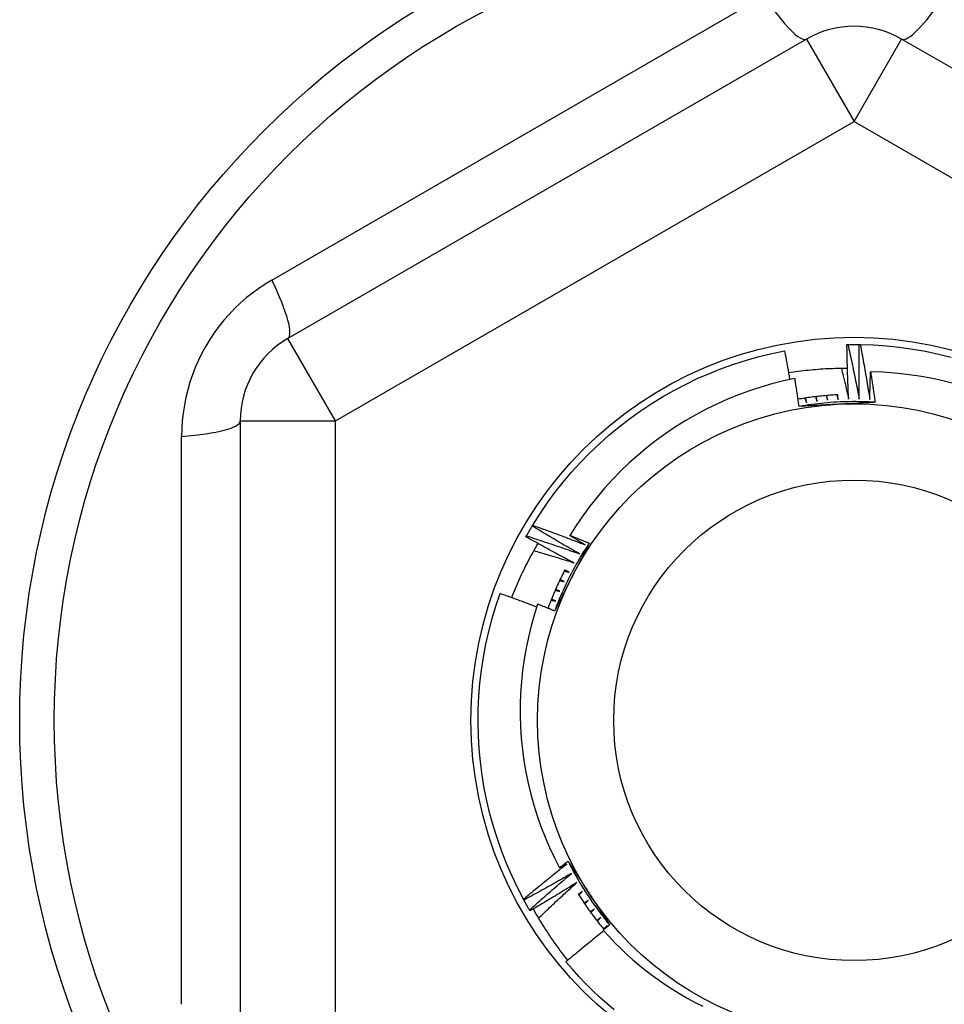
# Model space of a CAD drawing. Header units: inches. Extents: x 32 to 80, y 14.9 to 43.2.
# Tile 43 of 63: x 73.816 to 74.198, y 17.638 to 18.045. Entities that reach past the tile are written whole.
import ezdxf

# ---------------------------------------------------------------- set-up
doc = ezdxf.new("R2010")
doc.units = ezdxf.units.IN
doc.header["$MEASUREMENT"] = 0
doc.layers.add('Visible Edges(ANSI)', color=7, linetype='Continuous', lineweight=25)
doc.layers.add('Visible Tangent Edges(ANSI)', color=7, linetype='Continuous', lineweight=25)

msp = doc.modelspace()

# ---------------------------------------------------------------- linework, layer by layer
at = {"layer": 'Visible Edges(ANSI)'}
for p, q in [((74.1412, 18.03724), (73.92663, 17.91336)), ((74.39514, 17.91336), (74.18057, 18.03724)), ((74.15794, 17.91086), (74.15835, 17.91087)), ((74.16306, 17.91088), (74.16347, 17.91087)), ((73.90695, 17.87926), (73.90695, 17.6315)), ((74.02775, 17.83574), (74.02796, 17.8361)), ((74.02517, 17.83132), (74.02538, 17.83168)), ((74.02431, 17.68101), (74.02411, 17.68137)), ((74.02683, 17.67655), (74.02662, 17.67691)), ((74.05779, 17.66919), (74.05873, 17.67037))]:
    msp.add_line(p, q, dxfattribs=at)
at = {"layer": 'Visible Edges(ANSI)', "flags": 128}
for points in [[(74.02796, 17.8361), (74.03087, 17.8407), (74.03393, 17.84519), (74.03715, 17.84958), (74.04052, 17.85385), (74.04404, 17.858), (74.0477, 17.86203), (74.0515, 17.86592), (74.05544, 17.86968), (74.0595, 17.8733), (74.06369, 17.87678), (74.068, 17.8801), (74.07242, 17.88328), (74.07695, 17.88629), (74.08158, 17.88915), (74.08631, 17.89184), (74.09113, 17.89437), (74.09604, 17.89673), (74.10102, 17.89891), (74.10608, 17.90091), (74.1112, 17.90274), (74.11639, 17.90439), (74.12163, 17.90586), (74.12692, 17.90714), (74.13225, 17.90823)], [(74.1344, 17.8964), (74.13432, 17.89689), (74.13423, 17.89739), (74.13414, 17.89788), (74.13406, 17.89837), (74.13397, 17.89887), (74.13388, 17.89936), (74.1338, 17.89985), (74.13371, 17.90035), (74.13362, 17.90084), (74.13353, 17.90133), (74.13344, 17.90183), (74.13335, 17.90232), (74.13326, 17.90281), (74.13317, 17.90331), (74.13308, 17.9038), (74.13299, 17.90429), (74.1329, 17.90479), (74.13281, 17.90528), (74.13272, 17.90577), (74.13262, 17.90626), (74.13253, 17.90676), (74.13244, 17.90725), (74.13234, 17.90774), (74.13225, 17.90823)], [(74.15865, 17.88826), (74.15861, 17.8892), (74.15856, 17.89014), (74.15852, 17.89108), (74.15848, 17.89202), (74.15844, 17.89296), (74.15841, 17.8939), (74.15837, 17.89485), (74.15834, 17.89579), (74.1583, 17.89673), (74.15827, 17.89767), (74.15824, 17.89861), (74.15821, 17.89955), (74.15818, 17.9005), (74.15815, 17.90144), (74.15812, 17.90238), (74.1581, 17.90332), (74.15808, 17.90427), (74.15805, 17.90521), (74.15803, 17.90615), (74.15801, 17.90709), (74.15799, 17.90804), (74.15797, 17.90898), (74.15795, 17.90992), (74.15794, 17.91086)], [(74.15835, 17.91087), (74.15855, 17.91087), (74.15874, 17.91088), (74.15894, 17.91088), (74.15914, 17.91088), (74.15933, 17.91088), (74.15953, 17.91089), (74.15972, 17.91089), (74.15992, 17.91089), (74.16012, 17.91089), (74.16031, 17.91089), (74.16051, 17.91089), (74.16071, 17.91089), (74.1609, 17.91089), (74.1611, 17.91089), (74.16129, 17.91089), (74.16149, 17.91089), (74.16169, 17.91089), (74.16188, 17.91089), (74.16208, 17.91089), (74.16227, 17.91089), (74.16247, 17.91088), (74.16267, 17.91088), (74.16286, 17.91088), (74.16306, 17.91088)], [(74.15835, 17.91087), (74.15856, 17.90993), (74.15877, 17.90899), (74.15897, 17.90805), (74.15918, 17.90711), (74.15938, 17.90617), (74.15958, 17.90523), (74.15978, 17.90429), (74.15998, 17.90335), (74.16018, 17.90241), (74.16038, 17.90147), (74.16058, 17.90053), (74.16077, 17.89958), (74.16097, 17.89864), (74.16116, 17.8977), (74.16135, 17.89676), (74.16154, 17.89581), (74.16173, 17.89487), (74.16192, 17.89393), (74.16211, 17.89298), (74.16229, 17.89204), (74.16248, 17.89109), (74.16266, 17.89015), (74.16284, 17.8892), (74.16302, 17.88826)], [(74.16302, 17.88826), (74.16301, 17.8892), (74.163, 17.89014), (74.16299, 17.89108), (74.16298, 17.89203), (74.16297, 17.89297), (74.16297, 17.89391), (74.16296, 17.89485), (74.16296, 17.89579), (74.16296, 17.89674), (74.16295, 17.89768), (74.16295, 17.89862), (74.16295, 17.89956), (74.16296, 17.90051), (74.16296, 17.90145), (74.16296, 17.90239), (74.16297, 17.90334), (74.16298, 17.90428), (74.16298, 17.90522), (74.16299, 17.90616), (74.163, 17.90711), (74.16302, 17.90805), (74.16303, 17.90899), (74.16304, 17.90993), (74.16306, 17.91088)], [(74.16347, 17.91087), (74.16891, 17.91068), (74.17434, 17.91031), (74.17975, 17.90974), (74.18514, 17.90899), (74.1905, 17.90805), (74.19582, 17.90692), (74.2011, 17.9056)], [(74.16347, 17.91087), (74.16365, 17.90993), (74.16382, 17.90898), (74.164, 17.90803), (74.16417, 17.90709), (74.16435, 17.90614), (74.16452, 17.90519), (74.16469, 17.90425), (74.16486, 17.9033), (74.16502, 17.90235), (74.16519, 17.90141), (74.16535, 17.90046), (74.16552, 17.89951), (74.16568, 17.89856), (74.16584, 17.89761), (74.166, 17.89666), (74.16616, 17.89572), (74.16632, 17.89477), (74.16648, 17.89382), (74.16663, 17.89287), (74.16679, 17.89192), (74.16694, 17.89097), (74.16709, 17.89002), (74.16725, 17.88907), (74.1674, 17.88811)], [(74.1339, 17.89925), (74.13491, 17.8994), (74.13591, 17.89955), (74.13692, 17.8997), (74.13792, 17.89983), (74.13893, 17.89996), (74.13994, 17.90008), (74.14094, 17.9002), (74.14195, 17.90031), (74.14296, 17.90041), (74.14397, 17.9005), (74.14498, 17.90059), (74.146, 17.90067), (74.14701, 17.90074), (74.14802, 17.90081), (74.14903, 17.90087), (74.15005, 17.90092), (74.15106, 17.90096), (74.15207, 17.901), (74.15309, 17.90103), (74.1541, 17.90105), (74.15512, 17.90107), (74.15613, 17.90108), (74.15715, 17.90108), (74.15816, 17.90108)], [(74.15565, 17.90108), (74.15577, 17.90054), (74.1559, 17.90001), (74.15603, 17.89948), (74.15616, 17.89894), (74.15629, 17.89841), (74.15642, 17.89788), (74.15654, 17.89734), (74.15667, 17.89681), (74.1568, 17.89628), (74.15692, 17.89574), (74.15705, 17.89521), (74.15717, 17.89467), (74.1573, 17.89414), (74.15742, 17.8936), (74.15755, 17.89307), (74.15767, 17.89254), (74.1578, 17.892), (74.15792, 17.89147), (74.15804, 17.89093), (74.15816, 17.8904), (74.15829, 17.88986), (74.15841, 17.88933), (74.15853, 17.88879), (74.15865, 17.88826)], [(74.1674, 17.88811), (74.16741, 17.88859), (74.16741, 17.88907), (74.16742, 17.88955), (74.16744, 17.89003), (74.16745, 17.89051), (74.16746, 17.89099), (74.16747, 17.89147), (74.16748, 17.89195), (74.16749, 17.89243), (74.1675, 17.89291), (74.16752, 17.89339), (74.16753, 17.89387), (74.16754, 17.89434), (74.16756, 17.89482), (74.16757, 17.8953), (74.16758, 17.89578), (74.1676, 17.89626), (74.16761, 17.89674), (74.16763, 17.89722), (74.16764, 17.8977), (74.16766, 17.89818), (74.16767, 17.89866), (74.16769, 17.89914), (74.16771, 17.89962)], [(74.20257, 17.89462), (74.19767, 17.89586), (74.19273, 17.89692), (74.18776, 17.89781), (74.18277, 17.89852), (74.17776, 17.89906), (74.17274, 17.89943), (74.16771, 17.89962)], [(74.16771, 17.89962), (74.16779, 17.89909), (74.16787, 17.89856), (74.16795, 17.89803), (74.16804, 17.89751), (74.16812, 17.89698), (74.1682, 17.89645), (74.16828, 17.89592), (74.16836, 17.8954), (74.16844, 17.89487), (74.16852, 17.89434), (74.1686, 17.89381), (74.16868, 17.89328), (74.16876, 17.89276), (74.16884, 17.89223), (74.16891, 17.8917), (74.16899, 17.89117), (74.16907, 17.89064), (74.16915, 17.89011), (74.16922, 17.88958), (74.1693, 17.88906), (74.16937, 17.88853), (74.16945, 17.888), (74.16952, 17.88747), (74.1696, 17.88694)], [(74.13641, 17.89682), (74.13165, 17.89578), (74.12693, 17.89458), (74.12227, 17.89322), (74.11765, 17.8917), (74.11309, 17.89002), (74.10858, 17.8882), (74.10414, 17.88622), (74.09977, 17.88408), (74.09546, 17.8818), (74.09123, 17.87936), (74.08709, 17.87679), (74.08305, 17.87407), (74.0791, 17.87123), (74.07526, 17.86825), (74.07153, 17.86514), (74.0679, 17.86191), (74.06439, 17.85855), (74.06099, 17.85508), (74.05771, 17.85148), (74.05455, 17.84777), (74.05153, 17.84395), (74.04863, 17.84002), (74.04588, 17.83601), (74.04327, 17.8319)], [(74.13815, 17.88525), (74.13808, 17.88574), (74.13801, 17.88622), (74.13794, 17.8867), (74.13787, 17.88718), (74.1378, 17.88767), (74.13773, 17.88815), (74.13766, 17.88863), (74.13759, 17.88911), (74.13752, 17.88959), (74.13744, 17.89008), (74.13737, 17.89056), (74.1373, 17.89104), (74.13723, 17.89152), (74.13715, 17.892), (74.13708, 17.89249), (74.13701, 17.89297), (74.13693, 17.89345), (74.13686, 17.89393), (74.13678, 17.89441), (74.13671, 17.89489), (74.13663, 17.89537), (74.13656, 17.89586), (74.13648, 17.89634), (74.13641, 17.89682)], [(74.15431, 17.89006), (74.15362, 17.89003), (74.15292, 17.88999), (74.15223, 17.88994), (74.15153, 17.8899), (74.15084, 17.88985), (74.15015, 17.88979), (74.14945, 17.88974), (74.14876, 17.88968), (74.14807, 17.88961), (74.14737, 17.88954), (74.14668, 17.88947), (74.14599, 17.8894), (74.1453, 17.88932), (74.14461, 17.88924), (74.14391, 17.88915), (74.14322, 17.88906), (74.14253, 17.88897), (74.14184, 17.88887), (74.14116, 17.88877), (74.14047, 17.88867), (74.13978, 17.88856), (74.13909, 17.88845), (74.13841, 17.88834), (74.13772, 17.88822)], [(74.1696, 17.88694), (74.16829, 17.88702), (74.16697, 17.88708), (74.16566, 17.88714), (74.16434, 17.88718), (74.16303, 17.8872), (74.16171, 17.88722), (74.1604, 17.88722), (74.15908, 17.88721), (74.15777, 17.88718), (74.15645, 17.88714), (74.15514, 17.88709), (74.15382, 17.88702), (74.15251, 17.88695), (74.1512, 17.88686), (74.14989, 17.88675), (74.14858, 17.88664), (74.14727, 17.88651), (74.14596, 17.88636), (74.14465, 17.88621), (74.14335, 17.88604), (74.14204, 17.88586), (74.14074, 17.88566), (74.13944, 17.88546), (74.13815, 17.88524)], [(74.14053, 17.88868), (74.14056, 17.8886), (74.14059, 17.88852), (74.14062, 17.88844), (74.14065, 17.88837), (74.14068, 17.88829), (74.1407, 17.88821), (74.14073, 17.88813), (74.14076, 17.88806), (74.14079, 17.88798), (74.14082, 17.8879), (74.14085, 17.88782), (74.14088, 17.88774), (74.14091, 17.88767), (74.14094, 17.88759), (74.14096, 17.88751), (74.14099, 17.88743), (74.14102, 17.88736), (74.14105, 17.88728), (74.14108, 17.8872), (74.14111, 17.88712), (74.14114, 17.88704), (74.14117, 17.88697), (74.14119, 17.88689), (74.14122, 17.88681)], [(74.14122, 17.88681), (74.14121, 17.88689), (74.14119, 17.88697), (74.14118, 17.88705), (74.14116, 17.88713), (74.14115, 17.88721), (74.14114, 17.88729), (74.14112, 17.88737), (74.14111, 17.88745), (74.14109, 17.88753), (74.14108, 17.88761), (74.14106, 17.88769), (74.14105, 17.88777), (74.14104, 17.88785), (74.14102, 17.88793), (74.14101, 17.88801), (74.14099, 17.88809), (74.14098, 17.88817), (74.14096, 17.88825), (74.14095, 17.88833), (74.14094, 17.88841), (74.14092, 17.88849), (74.14091, 17.88857), (74.14089, 17.88865), (74.14088, 17.88873)], [(74.14493, 17.88928), (74.14496, 17.8892), (74.14498, 17.88912), (74.14501, 17.88904), (74.14503, 17.88896), (74.14506, 17.88888), (74.14509, 17.8888), (74.14511, 17.88872), (74.14514, 17.88865), (74.14517, 17.88857), (74.14519, 17.88849), (74.14522, 17.88841), (74.14524, 17.88833), (74.14527, 17.88825), (74.1453, 17.88817), (74.14532, 17.8881), (74.14535, 17.88802), (74.14538, 17.88794), (74.1454, 17.88786), (74.14543, 17.88778), (74.14545, 17.8877), (74.14548, 17.88762), (74.14551, 17.88754), (74.14553, 17.88747), (74.14556, 17.88739)], [(74.14556, 17.88739), (74.14555, 17.88747), (74.14554, 17.88755), (74.14552, 17.88763), (74.14551, 17.88771), (74.1455, 17.88779), (74.14549, 17.88787), (74.14548, 17.88795), (74.14547, 17.88803), (74.14545, 17.88811), (74.14544, 17.88819), (74.14543, 17.88827), (74.14542, 17.88835), (74.14541, 17.88843), (74.14539, 17.88851), (74.14538, 17.88859), (74.14537, 17.88867), (74.14536, 17.88875), (74.14535, 17.88883), (74.14534, 17.88891), (74.14533, 17.88899), (74.14531, 17.88908), (74.1453, 17.88916), (74.14529, 17.88924), (74.14528, 17.88932)], [(74.14935, 17.88973), (74.14937, 17.88965), (74.14939, 17.88957), (74.14942, 17.88949), (74.14944, 17.88941), (74.14946, 17.88933), (74.14949, 17.88925), (74.14951, 17.88917), (74.14953, 17.88909), (74.14956, 17.88901), (74.14958, 17.88893), (74.14961, 17.88885), (74.14963, 17.88877), (74.14965, 17.88869), (74.14968, 17.88862), (74.1497, 17.88854), (74.14972, 17.88846), (74.14975, 17.88838), (74.14977, 17.8883), (74.14979, 17.88822), (74.14982, 17.88814), (74.14984, 17.88806), (74.14986, 17.88798), (74.14989, 17.8879), (74.14991, 17.88782)], [(74.14991, 17.88782), (74.1499, 17.8879), (74.14989, 17.88798), (74.14988, 17.88806), (74.14988, 17.88814), (74.14987, 17.88822), (74.14986, 17.8883), (74.14985, 17.88839), (74.14984, 17.88847), (74.14983, 17.88855), (74.14982, 17.88863), (74.14981, 17.88871), (74.1498, 17.88879), (74.14979, 17.88887), (74.14979, 17.88895), (74.14978, 17.88903), (74.14977, 17.88911), (74.14976, 17.88919), (74.14975, 17.88927), (74.14974, 17.88935), (74.14973, 17.88943), (74.14972, 17.88952), (74.14971, 17.8896), (74.1497, 17.88968), (74.1497, 17.88976)], [(74.15377, 17.89004), (74.15379, 17.88995), (74.15382, 17.88987), (74.15384, 17.88979), (74.15386, 17.88971), (74.15388, 17.88963), (74.1539, 17.88955), (74.15392, 17.88947), (74.15394, 17.88939), (74.15396, 17.88931), (74.15398, 17.88923), (74.154, 17.88915), (74.15403, 17.88907), (74.15405, 17.88899), (74.15407, 17.88891), (74.15409, 17.88883), (74.15411, 17.88875), (74.15413, 17.88867), (74.15415, 17.88859), (74.15417, 17.88851), (74.15419, 17.88843), (74.15421, 17.88835), (74.15424, 17.88827), (74.15426, 17.88819), (74.15428, 17.88811)], [(74.1696, 17.88694), (74.16895, 17.88691), (74.1683, 17.88687), (74.16765, 17.88683), (74.167, 17.8868), (74.16635, 17.88676), (74.1657, 17.88673), (74.16505, 17.88669), (74.1644, 17.88666), (74.16375, 17.88662), (74.1631, 17.88659), (74.16244, 17.88655), (74.16179, 17.88652), (74.16114, 17.88648), (74.16049, 17.88645), (74.15984, 17.88641), (74.15918, 17.88638), (74.15853, 17.88634), (74.15788, 17.88631), (74.15723, 17.88628), (74.15657, 17.88624), (74.15592, 17.88621), (74.15527, 17.88617), (74.15461, 17.88614), (74.15396, 17.8861)], [(74.15428, 17.88811), (74.15427, 17.88819), (74.15426, 17.88827), (74.15426, 17.88835), (74.15425, 17.88843), (74.15424, 17.88851), (74.15424, 17.8886), (74.15423, 17.88868), (74.15423, 17.88876), (74.15422, 17.88884), (74.15421, 17.88892), (74.15421, 17.889), (74.1542, 17.88908), (74.15419, 17.88916), (74.15419, 17.88924), (74.15418, 17.88932), (74.15417, 17.88941), (74.15417, 17.88949), (74.15416, 17.88957), (74.15416, 17.88965), (74.15415, 17.88973), (74.15414, 17.88981), (74.15414, 17.88989), (74.15413, 17.88997), (74.15412, 17.89005)], [(74.15396, 17.8861), (74.1533, 17.88607), (74.15263, 17.88603), (74.15197, 17.886), (74.15131, 17.88596), (74.15065, 17.88593), (74.14999, 17.88589), (74.14933, 17.88586), (74.14867, 17.88582), (74.14801, 17.88579), (74.14736, 17.88575), (74.1467, 17.88572), (74.14604, 17.88568), (74.14538, 17.88565), (74.14472, 17.88561), (74.14406, 17.88558), (74.14341, 17.88554), (74.14275, 17.8855), (74.14209, 17.88547), (74.14143, 17.88543), (74.14078, 17.8854), (74.14012, 17.88536), (74.13946, 17.88533), (74.13881, 17.88529), (74.13815, 17.88525)], [(74.02538, 17.83168), (74.02547, 17.83185), (74.02557, 17.83202), (74.02567, 17.83219), (74.02576, 17.83236), (74.02586, 17.83253), (74.02596, 17.8327), (74.02605, 17.83287), (74.02615, 17.83304), (74.02625, 17.83321), (74.02635, 17.83338), (74.02645, 17.83355), (74.02655, 17.83372), (74.02664, 17.83389), (74.02674, 17.83406), (74.02684, 17.83423), (74.02694, 17.8344), (74.02704, 17.83456), (74.02714, 17.83473), (74.02724, 17.8349), (74.02734, 17.83507), (74.02744, 17.83524), (74.02754, 17.83541), (74.02765, 17.83557), (74.02775, 17.83574)], [(74.04726, 17.8243), (74.04644, 17.82476), (74.04562, 17.82523), (74.0448, 17.82569), (74.04398, 17.82616), (74.04316, 17.82663), (74.04235, 17.8271), (74.04153, 17.82757), (74.04072, 17.82804), (74.0399, 17.82852), (74.03909, 17.82899), (74.03827, 17.82947), (74.03746, 17.82994), (74.03665, 17.83042), (74.03583, 17.8309), (74.03502, 17.83138), (74.03421, 17.83186), (74.0334, 17.83234), (74.03259, 17.83282), (74.03178, 17.83331), (74.03097, 17.83379), (74.03017, 17.83428), (74.02936, 17.83477), (74.02855, 17.83525), (74.02775, 17.83574)], [(74.02796, 17.8361), (74.02887, 17.83577), (74.02977, 17.83545), (74.03068, 17.83512), (74.03158, 17.83479), (74.03248, 17.83446), (74.03339, 17.83413), (74.03429, 17.8338), (74.03519, 17.83347), (74.0361, 17.83314), (74.037, 17.8328), (74.0379, 17.83247), (74.0388, 17.83213), (74.0397, 17.83179), (74.0406, 17.83145), (74.0415, 17.83111), (74.0424, 17.83077), (74.0433, 17.83043), (74.0442, 17.83008), (74.0451, 17.82974), (74.046, 17.82939), (74.04689, 17.82905), (74.04779, 17.8287), (74.04869, 17.82835), (74.04959, 17.828)], [(74.04505, 17.82052), (74.04422, 17.82096), (74.04338, 17.82139), (74.04255, 17.82183), (74.04172, 17.82228), (74.04088, 17.82272), (74.04005, 17.82316), (74.03922, 17.8236), (74.03839, 17.82405), (74.03756, 17.8245), (74.03673, 17.82494), (74.0359, 17.82539), (74.03507, 17.82584), (74.03424, 17.82629), (74.03342, 17.82674), (74.03259, 17.8272), (74.03176, 17.82765), (74.03094, 17.8281), (74.03011, 17.82856), (74.02929, 17.82902), (74.02846, 17.82947), (74.02764, 17.82993), (74.02682, 17.83039), (74.026, 17.83085), (74.02517, 17.83132)], [(74.02538, 17.83168), (74.02629, 17.83138), (74.02721, 17.83109), (74.02812, 17.83079), (74.02904, 17.83049), (74.02995, 17.83019), (74.03086, 17.82989), (74.03178, 17.82959), (74.03269, 17.82929), (74.0336, 17.82899), (74.03452, 17.82868), (74.03543, 17.82838), (74.03634, 17.82807), (74.03725, 17.82776), (74.03816, 17.82745), (74.03907, 17.82714), (74.03999, 17.82683), (74.0409, 17.82652), (74.04181, 17.8262), (74.04271, 17.82589), (74.04362, 17.82557), (74.04453, 17.82525), (74.04544, 17.82494), (74.04635, 17.82462), (74.04726, 17.8243)], [(74.04327, 17.8319), (74.0436, 17.83177), (74.04394, 17.83164), (74.04427, 17.83151), (74.04461, 17.83138), (74.04494, 17.83124), (74.04528, 17.83111), (74.04561, 17.83098), (74.04595, 17.83085), (74.04629, 17.83071), (74.04662, 17.83058), (74.04696, 17.83045), (74.04729, 17.83032), (74.04763, 17.83018), (74.04796, 17.83005), (74.0483, 17.82992), (74.04863, 17.82978), (74.04897, 17.82965), (74.0493, 17.82951), (74.04963, 17.82938), (74.04997, 17.82925), (74.0503, 17.82911), (74.05064, 17.82898), (74.05097, 17.82884), (74.05131, 17.82871)], [(74.04959, 17.828), (74.04932, 17.82816), (74.04906, 17.82832), (74.04879, 17.82848), (74.04853, 17.82864), (74.04827, 17.82881), (74.048, 17.82897), (74.04774, 17.82913), (74.04748, 17.82929), (74.04721, 17.82945), (74.04695, 17.82962), (74.04668, 17.82978), (74.04642, 17.82994), (74.04616, 17.8301), (74.04589, 17.83027), (74.04563, 17.83043), (74.04537, 17.83059), (74.04511, 17.83076), (74.04484, 17.83092), (74.04458, 17.83108), (74.04432, 17.83125), (74.04405, 17.83141), (74.04379, 17.83157), (74.04353, 17.83174), (74.04327, 17.8319)], [(74.01924, 17.80611), (74.01962, 17.80707), (74.02, 17.80804), (74.0204, 17.809), (74.02079, 17.80996), (74.0212, 17.81091), (74.02161, 17.81187), (74.02203, 17.81282), (74.02246, 17.81377), (74.02289, 17.81471), (74.02333, 17.81566), (74.02377, 17.8166), (74.02423, 17.81753), (74.02468, 17.81847), (74.02515, 17.8194), (74.02562, 17.82033), (74.0261, 17.82125), (74.02658, 17.82217), (74.02707, 17.82309), (74.02757, 17.82401), (74.02808, 17.82492), (74.02859, 17.82583), (74.0291, 17.82673), (74.02963, 17.82764), (74.03016, 17.82853)], [(74.02845, 17.82558), (74.02914, 17.82538), (74.02984, 17.82518), (74.03053, 17.82497), (74.03122, 17.82477), (74.03192, 17.82456), (74.03261, 17.82435), (74.0333, 17.82415), (74.03399, 17.82394), (74.03469, 17.82373), (74.03538, 17.82352), (74.03607, 17.82331), (74.03676, 17.8231), (74.03745, 17.82289), (74.03815, 17.82268), (74.03884, 17.82246), (74.03953, 17.82225), (74.04022, 17.82203), (74.04091, 17.82182), (74.0416, 17.8216), (74.04229, 17.82139), (74.04298, 17.82117), (74.04367, 17.82095), (74.04436, 17.82074), (74.04505, 17.82052)], [(74.05131, 17.82871), (74.05058, 17.82761), (74.04987, 17.8265), (74.04917, 17.82539), (74.04847, 17.82427), (74.04779, 17.82315), (74.04712, 17.82202), (74.04647, 17.82088), (74.04582, 17.81973), (74.04518, 17.81858), (74.04456, 17.81742), (74.04395, 17.81626), (74.04335, 17.81509), (74.04276, 17.81391), (74.04218, 17.81273), (74.04161, 17.81154), (74.04106, 17.81035), (74.04052, 17.80915), (74.03999, 17.80795), (74.03947, 17.80674), (74.03896, 17.80552), (74.03847, 17.8043), (74.03798, 17.80308), (74.03751, 17.80185), (74.03706, 17.80062)], [(74.05131, 17.82871), (74.05101, 17.82813), (74.05072, 17.82755), (74.05042, 17.82697), (74.05013, 17.82638), (74.04984, 17.8258), (74.04954, 17.82522), (74.04925, 17.82464), (74.04895, 17.82406), (74.04866, 17.82348), (74.04836, 17.8229), (74.04806, 17.82232), (74.04777, 17.82174), (74.04747, 17.82115), (74.04718, 17.82057), (74.04688, 17.81999), (74.04659, 17.81941), (74.04629, 17.81883), (74.04599, 17.81824), (74.0457, 17.81766), (74.0454, 17.81708), (74.0451, 17.81649), (74.04481, 17.81591), (74.04451, 17.81533), (74.04421, 17.81474)], [(74.0413, 17.81769), (74.04097, 17.81704), (74.04064, 17.81639), (74.04031, 17.81575), (74.03999, 17.81509), (74.03967, 17.81444), (74.03935, 17.81379), (74.03904, 17.81313), (74.03873, 17.81247), (74.03842, 17.81181), (74.03812, 17.81115), (74.03782, 17.81049), (74.03752, 17.80983), (74.03723, 17.80916), (74.03694, 17.80849), (74.03666, 17.80782), (74.03638, 17.80715), (74.0361, 17.80648), (74.03583, 17.80581), (74.03556, 17.80513), (74.03529, 17.80446), (74.03503, 17.80378), (74.03477, 17.8031), (74.03451, 17.80242), (74.03426, 17.80174)], [(74.04297, 17.81667), (74.0429, 17.81671), (74.04282, 17.81674), (74.04275, 17.81678), (74.04268, 17.81681), (74.0426, 17.81685), (74.04253, 17.81688), (74.04246, 17.81692), (74.04238, 17.81695), (74.04231, 17.81699), (74.04224, 17.81702), (74.04216, 17.81706), (74.04209, 17.81709), (74.04202, 17.81713), (74.04194, 17.81717), (74.04187, 17.8172), (74.0418, 17.81724), (74.04173, 17.81727), (74.04165, 17.81731), (74.04158, 17.81734), (74.04151, 17.81738), (74.04143, 17.81741), (74.04136, 17.81745), (74.04129, 17.81748), (74.04121, 17.81752)], [(74.04421, 17.81474), (74.04391, 17.81415), (74.04361, 17.81356), (74.04331, 17.81297), (74.04301, 17.81238), (74.04271, 17.81179), (74.04241, 17.8112), (74.04211, 17.81061), (74.04181, 17.81003), (74.04151, 17.80944), (74.04122, 17.80885), (74.04092, 17.80826), (74.04062, 17.80767), (74.04032, 17.80709), (74.04002, 17.8065), (74.03972, 17.80591), (74.03942, 17.80532), (74.03913, 17.80474), (74.03883, 17.80415), (74.03853, 17.80356), (74.03823, 17.80297), (74.03793, 17.80239), (74.03764, 17.8018), (74.03734, 17.80121), (74.03704, 17.80063)], [(74.04102, 17.81276), (74.04094, 17.81279), (74.04087, 17.81282), (74.04079, 17.81285), (74.04072, 17.81289), (74.04064, 17.81292), (74.04057, 17.81295), (74.0405, 17.81299), (74.04042, 17.81302), (74.04035, 17.81305), (74.04027, 17.81308), (74.0402, 17.81312), (74.04012, 17.81315), (74.04005, 17.81318), (74.03998, 17.81322), (74.0399, 17.81325), (74.03983, 17.81328), (74.03975, 17.81332), (74.03968, 17.81335), (74.0396, 17.81338), (74.03953, 17.81341), (74.03946, 17.81345), (74.03938, 17.81348), (74.03931, 17.81351), (74.03923, 17.81355)], [(74.04105, 17.81721), (74.04113, 17.81719), (74.04121, 17.81716), (74.04129, 17.81714), (74.04137, 17.81712), (74.04145, 17.8171), (74.04153, 17.81707), (74.04161, 17.81705), (74.04169, 17.81703), (74.04177, 17.81701), (74.04185, 17.81698), (74.04193, 17.81696), (74.04201, 17.81694), (74.04209, 17.81692), (74.04217, 17.81689), (74.04225, 17.81687), (74.04233, 17.81685), (74.04241, 17.81683), (74.04249, 17.8168), (74.04257, 17.81678), (74.04265, 17.81676), (74.04273, 17.81674), (74.04281, 17.81672), (74.04289, 17.81669), (74.04297, 17.81667)], [(74.03919, 17.80878), (74.03912, 17.80881), (74.03904, 17.80884), (74.03897, 17.80887), (74.03889, 17.8089), (74.03882, 17.80893), (74.03874, 17.80896), (74.03866, 17.80899), (74.03859, 17.80902), (74.03851, 17.80905), (74.03844, 17.80908), (74.03836, 17.80911), (74.03829, 17.80914), (74.03821, 17.80918), (74.03814, 17.80921), (74.03806, 17.80924), (74.03799, 17.80927), (74.03791, 17.8093), (74.03784, 17.80933), (74.03776, 17.80936), (74.03769, 17.80939), (74.03761, 17.80942), (74.03754, 17.80945), (74.03746, 17.80948), (74.03738, 17.80951)], [(74.03908, 17.81323), (74.03916, 17.81321), (74.03924, 17.81319), (74.03932, 17.81317), (74.0394, 17.81315), (74.03948, 17.81313), (74.03957, 17.81311), (74.03965, 17.81309), (74.03973, 17.81307), (74.03981, 17.81305), (74.03989, 17.81303), (74.03997, 17.81301), (74.04005, 17.81299), (74.04013, 17.81297), (74.04021, 17.81295), (74.04029, 17.81293), (74.04037, 17.81291), (74.04045, 17.81289), (74.04053, 17.81287), (74.04061, 17.81285), (74.04069, 17.81284), (74.04077, 17.81282), (74.04085, 17.8128), (74.04093, 17.81278), (74.04102, 17.81276)], [(74.02411, 17.68137), (74.02161, 17.6862), (74.01927, 17.69112), (74.01711, 17.69611), (74.01512, 17.70118), (74.01332, 17.70631), (74.01169, 17.71151), (74.01025, 17.71675), (74.00899, 17.72205), (74.00791, 17.72738), (74.00703, 17.73275), (74.00633, 17.73815), (74.00582, 17.74357), (74.0055, 17.749), (74.00538, 17.75444), (74.00544, 17.75988), (74.00569, 17.76532), (74.00613, 17.77074), (74.00677, 17.77615), (74.00759, 17.78153), (74.0086, 17.78687), (74.00979, 17.79218), (74.01117, 17.79745), (74.01273, 17.80266), (74.01448, 17.80781)], [(74.0296, 17.80226), (74.02897, 17.8025), (74.02834, 17.80274), (74.02772, 17.80297), (74.02709, 17.80321), (74.02646, 17.80344), (74.02583, 17.80368), (74.0252, 17.80391), (74.02457, 17.80415), (74.02394, 17.80438), (74.02331, 17.80461), (74.02269, 17.80485), (74.02206, 17.80508), (74.02143, 17.80531), (74.02079, 17.80554), (74.02016, 17.80577), (74.01953, 17.806), (74.0189, 17.80623), (74.01827, 17.80646), (74.01764, 17.80668), (74.01701, 17.80691), (74.01638, 17.80714), (74.01574, 17.80736), (74.01511, 17.80759), (74.01448, 17.80781)], [(74.0375, 17.80475), (74.03742, 17.80477), (74.03735, 17.8048), (74.03727, 17.80483), (74.03719, 17.80486), (74.03712, 17.80488), (74.03704, 17.80491), (74.03697, 17.80494), (74.03689, 17.80497), (74.03681, 17.805), (74.03674, 17.80502), (74.03666, 17.80505), (74.03658, 17.80508), (74.03651, 17.80511), (74.03643, 17.80514), (74.03636, 17.80516), (74.03628, 17.80519), (74.0362, 17.80522), (74.03613, 17.80525), (74.03605, 17.80528), (74.03597, 17.80531), (74.0359, 17.80533), (74.03582, 17.80536), (74.03575, 17.80539), (74.03567, 17.80542)], [(74.03724, 17.80919), (74.03733, 17.80917), (74.03741, 17.80916), (74.03749, 17.80914), (74.03757, 17.80912), (74.03765, 17.8091), (74.03773, 17.80909), (74.03781, 17.80907), (74.03789, 17.80905), (74.03797, 17.80904), (74.03806, 17.80902), (74.03814, 17.809), (74.03822, 17.80899), (74.0383, 17.80897), (74.03838, 17.80895), (74.03846, 17.80893), (74.03854, 17.80892), (74.03862, 17.8089), (74.0387, 17.80888), (74.03879, 17.80887), (74.03887, 17.80885), (74.03895, 17.80883), (74.03903, 17.80881), (74.03911, 17.8088), (74.03919, 17.80878)], [(74.02998, 17.80342), (74.02857, 17.79894), (74.0273, 17.79442), (74.02618, 17.78985), (74.02523, 17.78526), (74.02442, 17.78064), (74.02378, 17.776), (74.02329, 17.77134), (74.02297, 17.76667), (74.02279, 17.76199), (74.02278, 17.75731), (74.02293, 17.75263), (74.02324, 17.74795), (74.0237, 17.74327), (74.02433, 17.73861), (74.02511, 17.73398), (74.02605, 17.72939), (74.02715, 17.72483), (74.0284, 17.72032), (74.0298, 17.71586), (74.03135, 17.71144), (74.03306, 17.70708), (74.03491, 17.70278), (74.03692, 17.69854), (74.03906, 17.69437)], [(74.03704, 17.80063), (74.03675, 17.80074), (74.03646, 17.80086), (74.03616, 17.80098), (74.03587, 17.8011), (74.03557, 17.80121), (74.03528, 17.80133), (74.03499, 17.80145), (74.03469, 17.80157), (74.0344, 17.80168), (74.0341, 17.8018), (74.03381, 17.80192), (74.03352, 17.80203), (74.03322, 17.80215), (74.03293, 17.80227), (74.03263, 17.80238), (74.03234, 17.8025), (74.03204, 17.80261), (74.03175, 17.80273), (74.03146, 17.80284), (74.03116, 17.80296), (74.03087, 17.80307), (74.03057, 17.80319), (74.03028, 17.80331), (74.02998, 17.80342)], [(74.03554, 17.80509), (74.03562, 17.80508), (74.0357, 17.80506), (74.03578, 17.80505), (74.03587, 17.80503), (74.03595, 17.80502), (74.03603, 17.805), (74.03611, 17.80499), (74.03619, 17.80498), (74.03628, 17.80496), (74.03636, 17.80495), (74.03644, 17.80493), (74.03652, 17.80492), (74.0366, 17.8049), (74.03668, 17.80489), (74.03677, 17.80488), (74.03685, 17.80486), (74.03693, 17.80485), (74.03701, 17.80483), (74.03709, 17.80482), (74.03717, 17.8048), (74.03726, 17.80479), (74.03734, 17.80477), (74.03742, 17.80476), (74.0375, 17.80475)], [(74.02411, 17.68137), (74.02485, 17.68199), (74.02559, 17.68261), (74.02633, 17.68322), (74.02707, 17.68384), (74.02781, 17.68445), (74.02855, 17.68507), (74.02929, 17.68568), (74.03003, 17.68629), (74.03077, 17.6869), (74.03152, 17.68751), (74.03226, 17.68812), (74.03301, 17.68873), (74.03375, 17.68933), (74.0345, 17.68994), (74.03525, 17.69055), (74.036, 17.69115), (74.03675, 17.69175), (74.0375, 17.69236), (74.03825, 17.69296), (74.039, 17.69356), (74.03976, 17.69416), (74.04051, 17.69476), (74.04126, 17.69536), (74.04202, 17.69595)], [(74.03906, 17.69437), (74.03921, 17.69449), (74.03936, 17.6946), (74.0395, 17.69472), (74.03965, 17.69484), (74.0398, 17.69495), (74.03995, 17.69507), (74.04009, 17.69518), (74.04024, 17.6953), (74.04039, 17.69542), (74.04053, 17.69553), (74.04068, 17.69565), (74.04083, 17.69576), (74.04097, 17.69588), (74.04112, 17.69599), (74.04127, 17.69611), (74.04141, 17.69622), (74.04156, 17.69634), (74.04171, 17.69645), (74.04186, 17.69657), (74.042, 17.69669), (74.04215, 17.6968), (74.0423, 17.69692), (74.04245, 17.69703), (74.04259, 17.69715)], [(74.04202, 17.69595), (74.0419, 17.69589), (74.04177, 17.69582), (74.04165, 17.69575), (74.04153, 17.69569), (74.0414, 17.69562), (74.04128, 17.69556), (74.04116, 17.69549), (74.04104, 17.69542), (74.04091, 17.69536), (74.04079, 17.69529), (74.04067, 17.69523), (74.04054, 17.69516), (74.04042, 17.69509), (74.0403, 17.69503), (74.04017, 17.69496), (74.04005, 17.6949), (74.03993, 17.69483), (74.0398, 17.69477), (74.03968, 17.6947), (74.03956, 17.69463), (74.03943, 17.69457), (74.03931, 17.6945), (74.03919, 17.69444), (74.03906, 17.69437)], [(74.04259, 17.69715), (74.04295, 17.6966), (74.0433, 17.69606), (74.04366, 17.69551), (74.04402, 17.69497), (74.04437, 17.69442), (74.04473, 17.69387), (74.04508, 17.69333), (74.04544, 17.69278), (74.04579, 17.69224), (74.04615, 17.69169), (74.04651, 17.69114), (74.04686, 17.6906), (74.04722, 17.69005), (74.04757, 17.6895), (74.04793, 17.68896), (74.04829, 17.68841), (74.04864, 17.68786), (74.049, 17.68731), (74.04936, 17.68676), (74.04971, 17.68622), (74.05007, 17.68567), (74.05043, 17.68512), (74.05078, 17.68457), (74.05114, 17.68402)], [(74.0426, 17.69715), (74.04318, 17.69597), (74.04378, 17.6948), (74.04439, 17.69364), (74.04502, 17.69248), (74.04565, 17.69132), (74.0463, 17.69018), (74.04695, 17.68904), (74.04762, 17.68791), (74.0483, 17.68678), (74.04899, 17.68566), (74.0497, 17.68455), (74.05041, 17.68344), (74.05113, 17.68234), (74.05187, 17.68125), (74.05261, 17.68017), (74.05337, 17.67909), (74.05414, 17.67802), (74.05491, 17.67696), (74.0557, 17.67591), (74.0565, 17.67486), (74.05731, 17.67382), (74.05813, 17.67279), (74.05895, 17.67177), (74.05979, 17.67076)], [(74.04404, 17.69207), (74.04322, 17.6916), (74.04241, 17.69113), (74.04159, 17.69066), (74.04078, 17.69019), (74.03996, 17.68972), (74.03914, 17.68925), (74.03832, 17.68878), (74.0375, 17.68832), (74.03668, 17.68785), (74.03586, 17.68739), (74.03504, 17.68693), (74.03422, 17.68647), (74.0334, 17.68601), (74.03257, 17.68555), (74.03175, 17.68509), (74.03093, 17.68463), (74.0301, 17.68417), (74.02928, 17.68372), (74.02845, 17.68326), (74.02762, 17.68281), (74.0268, 17.68236), (74.02597, 17.68191), (74.02514, 17.68146), (74.02431, 17.68101)], [(74.02662, 17.67691), (74.02734, 17.67755), (74.02806, 17.67819), (74.02877, 17.67883), (74.02949, 17.67947), (74.03021, 17.68011), (74.03093, 17.68075), (74.03165, 17.68138), (74.03238, 17.68202), (74.0331, 17.68266), (74.03382, 17.68329), (74.03455, 17.68392), (74.03527, 17.68455), (74.036, 17.68519), (74.03672, 17.68582), (74.03745, 17.68645), (74.03818, 17.68707), (74.03891, 17.6877), (74.03964, 17.68833), (74.04037, 17.68896), (74.0411, 17.68958), (74.04184, 17.69021), (74.04257, 17.69083), (74.0433, 17.69145), (74.04404, 17.69207)], [(74.04619, 17.68826), (74.04539, 17.68776), (74.04459, 17.68726), (74.04379, 17.68677), (74.04299, 17.68627), (74.04218, 17.68577), (74.04138, 17.68528), (74.04058, 17.68479), (74.03978, 17.68429), (74.03897, 17.6838), (74.03817, 17.68331), (74.03736, 17.68282), (74.03656, 17.68233), (74.03575, 17.68185), (74.03494, 17.68136), (74.03413, 17.68088), (74.03332, 17.68039), (74.03252, 17.67991), (74.03171, 17.67943), (74.03089, 17.67894), (74.03008, 17.67846), (74.02927, 17.67798), (74.02846, 17.67751), (74.02765, 17.67703), (74.02683, 17.67655)], [(74.0304, 17.6736), (74.03105, 17.67422), (74.0317, 17.67484), (74.03235, 17.67546), (74.033, 17.67608), (74.03365, 17.67669), (74.0343, 17.67731), (74.03496, 17.67792), (74.03561, 17.67854), (74.03627, 17.67915), (74.03692, 17.67976), (74.03758, 17.68038), (74.03824, 17.68099), (74.0389, 17.6816), (74.03956, 17.68221), (74.04022, 17.68282), (74.04088, 17.68342), (74.04154, 17.68403), (74.0422, 17.68464), (74.04286, 17.68524), (74.04353, 17.68585), (74.04419, 17.68645), (74.04485, 17.68706), (74.04552, 17.68766), (74.04619, 17.68826)], [(74.04674, 17.6836), (74.04714, 17.68296), (74.04755, 17.68232), (74.04796, 17.68168), (74.04838, 17.68105), (74.0488, 17.68042), (74.04922, 17.67979), (74.04965, 17.67916), (74.05008, 17.67854), (74.05051, 17.67792), (74.05095, 17.6773), (74.05139, 17.67668), (74.05183, 17.67607), (74.05228, 17.67546), (74.05273, 17.67485), (74.05319, 17.67424), (74.05364, 17.67364), (74.05411, 17.67304), (74.05457, 17.67244), (74.05504, 17.67184), (74.05551, 17.67125), (74.05598, 17.67066), (74.05646, 17.67007), (74.05694, 17.66948), (74.05743, 17.6689)], [(74.04846, 17.68452), (74.04839, 17.68448), (74.04832, 17.68443), (74.04826, 17.68439), (74.04819, 17.68434), (74.04812, 17.6843), (74.04805, 17.68425), (74.04799, 17.68421), (74.04792, 17.68416), (74.04785, 17.68411), (74.04778, 17.68407), (74.04772, 17.68402), (74.04765, 17.68398), (74.04758, 17.68393), (74.04751, 17.68389), (74.04745, 17.68384), (74.04738, 17.6838), (74.04731, 17.68375), (74.04724, 17.68371), (74.04718, 17.68366), (74.04711, 17.68362), (74.04704, 17.68357), (74.04697, 17.68353), (74.04691, 17.68348), (74.04684, 17.68344)], [(74.04703, 17.68314), (74.04709, 17.6832), (74.04715, 17.68325), (74.04721, 17.68331), (74.04726, 17.68337), (74.04732, 17.68343), (74.04738, 17.68349), (74.04744, 17.68354), (74.0475, 17.6836), (74.04756, 17.68366), (74.04762, 17.68372), (74.04768, 17.68377), (74.04774, 17.68383), (74.0478, 17.68389), (74.04786, 17.68395), (74.04792, 17.684), (74.04798, 17.68406), (74.04804, 17.68412), (74.0481, 17.68418), (74.04816, 17.68423), (74.04822, 17.68429), (74.04828, 17.68435), (74.04834, 17.68441), (74.0484, 17.68446), (74.04846, 17.68452)], [(74.05114, 17.68402), (74.0515, 17.68346), (74.05186, 17.68291), (74.05222, 17.68235), (74.05258, 17.6818), (74.05294, 17.68125), (74.0533, 17.68069), (74.05366, 17.68014), (74.05402, 17.67958), (74.05438, 17.67903), (74.05474, 17.67848), (74.0551, 17.67793), (74.05546, 17.67737), (74.05582, 17.67682), (74.05618, 17.67627), (74.05654, 17.67572), (74.0569, 17.67516), (74.05726, 17.67461), (74.05762, 17.67406), (74.05798, 17.67351), (74.05834, 17.67296), (74.0587, 17.67241), (74.05906, 17.67185), (74.05942, 17.6713), (74.05978, 17.67075)], [(74.02662, 17.67691), (74.02652, 17.67708), (74.02643, 17.67725), (74.02633, 17.67742), (74.02623, 17.67759), (74.02613, 17.67776), (74.02603, 17.67793), (74.02594, 17.6781), (74.02584, 17.67827), (74.02574, 17.67844), (74.02564, 17.67861), (74.02555, 17.67878), (74.02545, 17.67895), (74.02535, 17.67912), (74.02526, 17.67929), (74.02516, 17.67946), (74.02507, 17.67963), (74.02497, 17.67981), (74.02488, 17.67998), (74.02478, 17.68015), (74.02469, 17.68032), (74.02459, 17.68049), (74.0245, 17.68066), (74.0244, 17.68084), (74.02431, 17.68101)], [(74.05085, 17.68086), (74.05078, 17.68081), (74.05072, 17.68077), (74.05065, 17.68072), (74.05059, 17.68067), (74.05052, 17.68062), (74.05046, 17.68058), (74.05039, 17.68053), (74.05032, 17.68048), (74.05026, 17.68043), (74.05019, 17.68039), (74.05013, 17.68034), (74.05006, 17.68029), (74.04999, 17.68024), (74.04993, 17.6802), (74.04986, 17.68015), (74.0498, 17.6801), (74.04973, 17.68005), (74.04966, 17.68001), (74.0496, 17.67996), (74.04953, 17.67991), (74.04947, 17.67986), (74.0494, 17.67982), (74.04933, 17.67977), (74.04927, 17.67972)], [(74.04947, 17.67943), (74.04952, 17.67949), (74.04958, 17.67955), (74.04964, 17.67961), (74.0497, 17.67967), (74.04975, 17.67973), (74.04981, 17.67979), (74.04987, 17.67985), (74.04993, 17.67991), (74.04998, 17.67997), (74.05004, 17.68003), (74.0501, 17.68009), (74.05016, 17.68015), (74.05022, 17.68021), (74.05027, 17.68027), (74.05033, 17.68032), (74.05039, 17.68038), (74.05045, 17.68044), (74.0505, 17.6805), (74.05056, 17.68056), (74.05062, 17.68062), (74.05068, 17.68068), (74.05074, 17.68074), (74.05079, 17.6808), (74.05085, 17.68086)], [(74.04247, 17.65609), (74.04181, 17.65693), (74.04115, 17.65777), (74.0405, 17.65862), (74.03985, 17.65947), (74.03921, 17.66033), (74.03858, 17.66119), (74.03795, 17.66206), (74.03733, 17.66293), (74.03671, 17.6638), (74.0361, 17.66468), (74.0355, 17.66556), (74.0349, 17.66645), (74.03431, 17.66734), (74.03373, 17.66823), (74.03315, 17.66913), (74.03258, 17.67003), (74.03201, 17.67094), (74.03145, 17.67185), (74.0309, 17.67276), (74.03036, 17.67368), (74.02982, 17.6746), (74.02928, 17.67552), (74.02876, 17.67645), (74.02824, 17.67738)], [(74.05336, 17.67728), (74.0533, 17.67723), (74.05323, 17.67718), (74.05317, 17.67713), (74.05311, 17.67708), (74.05304, 17.67703), (74.05298, 17.67698), (74.05291, 17.67693), (74.05285, 17.67688), (74.05278, 17.67683), (74.05272, 17.67678), (74.05266, 17.67673), (74.05259, 17.67668), (74.05253, 17.67663), (74.05246, 17.67658), (74.0524, 17.67653), (74.05233, 17.67649), (74.05227, 17.67644), (74.05221, 17.67639), (74.05214, 17.67634), (74.05208, 17.67629), (74.05201, 17.67624), (74.05195, 17.67619), (74.05188, 17.67614), (74.05182, 17.67609)], [(74.05203, 17.6758), (74.05208, 17.67587), (74.05214, 17.67593), (74.05219, 17.67599), (74.05225, 17.67605), (74.0523, 17.67611), (74.05236, 17.67617), (74.05242, 17.67624), (74.05247, 17.6763), (74.05253, 17.67636), (74.05258, 17.67642), (74.05264, 17.67648), (74.05269, 17.67654), (74.05275, 17.6766), (74.05281, 17.67667), (74.05286, 17.67673), (74.05292, 17.67679), (74.05297, 17.67685), (74.05303, 17.67691), (74.05308, 17.67697), (74.05314, 17.67703), (74.0532, 17.67709), (74.05325, 17.67716), (74.05331, 17.67722), (74.05336, 17.67728)], [(74.05599, 17.67378), (74.05593, 17.67373), (74.05587, 17.67368), (74.0558, 17.67363), (74.05574, 17.67358), (74.05568, 17.67352), (74.05562, 17.67347), (74.05555, 17.67342), (74.05549, 17.67337), (74.05543, 17.67332), (74.05537, 17.67327), (74.0553, 17.67321), (74.05524, 17.67316), (74.05518, 17.67311), (74.05511, 17.67306), (74.05505, 17.67301), (74.05499, 17.67296), (74.05493, 17.6729), (74.05486, 17.67285), (74.0548, 17.6728), (74.05474, 17.67275), (74.05468, 17.6727), (74.05461, 17.67265), (74.05455, 17.67259), (74.05449, 17.67254)], [(74.0547, 17.67226), (74.05476, 17.67233), (74.05481, 17.67239), (74.05486, 17.67245), (74.05492, 17.67252), (74.05497, 17.67258), (74.05503, 17.67264), (74.05508, 17.67271), (74.05513, 17.67277), (74.05519, 17.67283), (74.05524, 17.6729), (74.05529, 17.67296), (74.05535, 17.67302), (74.0554, 17.67309), (74.05545, 17.67315), (74.05551, 17.67321), (74.05556, 17.67328), (74.05562, 17.67334), (74.05567, 17.6734), (74.05572, 17.67347), (74.05578, 17.67353), (74.05583, 17.67359), (74.05588, 17.67366), (74.05594, 17.67372), (74.05599, 17.67378)], [(74.05733, 17.66826), (74.05668, 17.66774), (74.05602, 17.66721), (74.05536, 17.66669), (74.05471, 17.66616), (74.05405, 17.66563), (74.0534, 17.6651), (74.05275, 17.66457), (74.05209, 17.66404), (74.05144, 17.66351), (74.05079, 17.66298), (74.05014, 17.66245), (74.04949, 17.66191), (74.04884, 17.66138), (74.04819, 17.66085), (74.04754, 17.66031), (74.04689, 17.65977), (74.04624, 17.65924), (74.04559, 17.6587), (74.04495, 17.65816), (74.0443, 17.65762), (74.04366, 17.65708), (74.04301, 17.65654), (74.04237, 17.656), (74.04172, 17.65546)], [(74.05978, 17.67075), (74.05966, 17.67066), (74.05955, 17.67057), (74.05944, 17.67048), (74.05932, 17.67039), (74.05921, 17.6703), (74.05909, 17.67021), (74.05898, 17.67012), (74.05886, 17.67003), (74.05875, 17.66994), (74.05864, 17.66985), (74.05852, 17.66976), (74.05841, 17.66967), (74.05829, 17.66958), (74.05818, 17.66949), (74.05807, 17.6694), (74.05795, 17.66931), (74.05784, 17.66922), (74.05772, 17.66913), (74.05761, 17.66904), (74.0575, 17.66895), (74.05738, 17.66886), (74.05727, 17.66877), (74.05715, 17.66868), (74.05704, 17.66859)], [(74.05704, 17.66859), (74.05938, 17.66602), (74.06178, 17.66351), (74.06425, 17.66106), (74.06678, 17.65868), (74.06937, 17.65636), (74.07203, 17.6541), (74.07475, 17.65192), (74.07752, 17.6498), (74.08034, 17.64775), (74.08322, 17.64578), (74.08615, 17.64389), (74.08912, 17.64207), (74.09214, 17.64034), (74.09521, 17.63867), (74.09832, 17.63709)], [(74.05873, 17.67037), (74.05867, 17.67032), (74.05861, 17.67027), (74.05855, 17.67021), (74.05849, 17.67016), (74.05843, 17.67011), (74.05837, 17.67005), (74.05831, 17.67), (74.05825, 17.66994), (74.05819, 17.66989), (74.05813, 17.66984), (74.05806, 17.66978), (74.058, 17.66973), (74.05794, 17.66968), (74.05788, 17.66962), (74.05782, 17.66957), (74.05776, 17.66951), (74.0577, 17.66946), (74.05764, 17.66941), (74.05758, 17.66935), (74.05752, 17.6693), (74.05745, 17.66925), (74.05739, 17.66919), (74.05733, 17.66914), (74.05727, 17.66909)], [(74.0617, 17.63561), (74.05863, 17.63822), (74.05563, 17.6409), (74.0527, 17.64367), (74.04984, 17.64651), (74.04706, 17.64942), (74.04435, 17.65241), (74.04172, 17.65546)]]:
    msp.add_lwpolyline(points, dxfattribs=at)
at = {"layer": 'Visible Edges(ANSI)'}
for radius in [0.34516, 0.15846, 0.13091]:
    msp.add_circle((74.16088, 17.75538), radius, dxfattribs=at)
for centre, start, end in [((74.16088, 18.00314), 60, 120), ((73.94632, 17.87926), 120, 180)]:
    msp.add_arc(centre, 0.03937, start, end, dxfattribs=at)
at = {"layer": 'Visible Tangent Edges(ANSI)'}
for p, q in [((73.92005, 17.93754), (74.12355, 18.05502)), ((74.1412, 18.03724), (74.16088, 18.00314)), ((74.16088, 18.00314), (74.18057, 18.03724)), ((73.94632, 17.87926), (74.16088, 18.00314)), ((74.16088, 18.00314), (74.37545, 17.87926)), ((73.94632, 17.87926), (73.92663, 17.91336)), ((73.90695, 17.87926), (73.94632, 17.87926)), ((73.94632, 17.6315), (73.94632, 17.87926)), ((73.88272, 17.63789), (73.88272, 17.87287))]:
    msp.add_line(p, q, dxfattribs=at)
at = {"layer": 'Visible Tangent Edges(ANSI)', "flags": 128}
msp.add_lwpolyline([(73.92005, 17.93754), (73.9173, 17.93587), (73.91461, 17.93407), (73.91199, 17.93215), (73.90944, 17.93012), (73.90699, 17.92796), (73.90462, 17.9257), (73.90236, 17.92334), (73.90021, 17.92089), (73.89816, 17.91834), (73.89623, 17.9157), (73.89441, 17.91298), (73.89271, 17.91017), (73.89113, 17.9073), (73.88969, 17.90436), (73.88837, 17.90137), (73.88719, 17.89833), (73.88615, 17.89523), (73.88524, 17.8921), (73.88447, 17.88893), (73.88384, 17.88573), (73.88335, 17.88252), (73.883, 17.8793), (73.88279, 17.87608), (73.88272, 17.87287)], dxfattribs=at)
at = {"layer": 'Visible Tangent Edges(ANSI)'}
for radius in [0.33084, 0.09941]:
    msp.add_circle((74.16088, 17.75538), radius, dxfattribs=at)
for centre, major_axis, start_param, end_param in [((74.12151, 18.07133), (0.01969, -0.0341), 5.107073, 6.283185), ((74.20025, 18.07133), (-0.01969, -0.0341), 0, 1.176113), ((73.90695, 17.94745), (0.01969, -0.0341), 0, 1.176113), ((73.86758, 17.87926), (0.03937, 0), 5.107073, 6.283185)]:
    msp.add_ellipse(centre, major_axis=major_axis, ratio=0.175929, start_param=start_param, end_param=end_param, dxfattribs=at)

doc.saveas('drawing.dxf')
